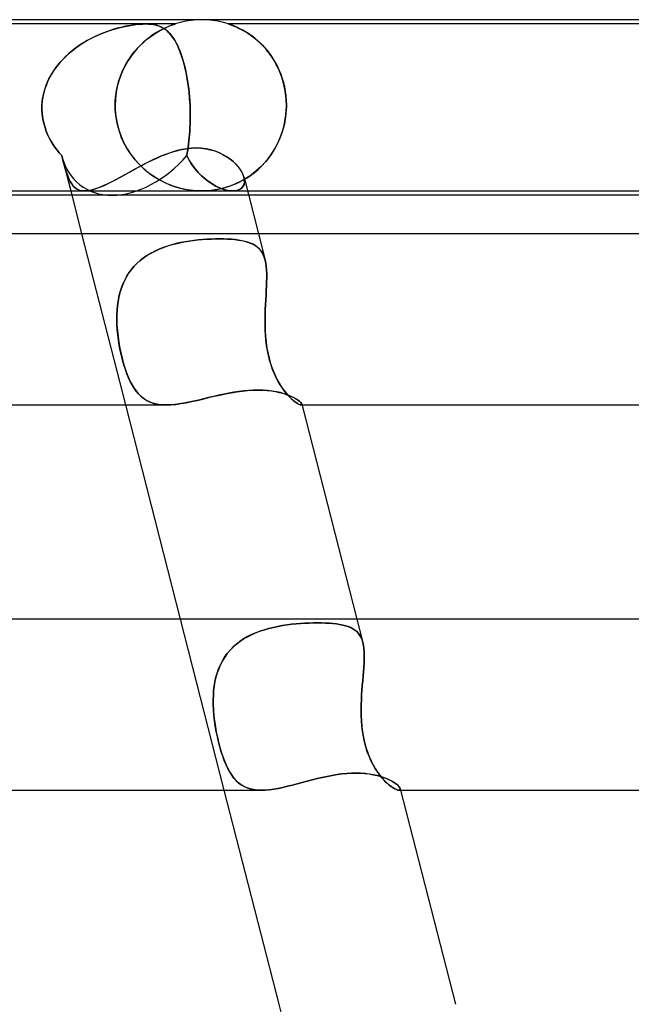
# Model space of a CAD drawing. Header units: millimetres. Extents: x -280 to 280, y -2 to 180.
# Tile 64 of 73: x 71 to 85, y 157 to 180. Entities that reach past the tile are written whole.
import ezdxf

# ---------------------------------------------------------------- set-up
doc = ezdxf.new("R2010")
doc.units = ezdxf.units.MM
doc.layers.add('HIDDEN', color=7, linetype='Continuous')
doc.layers.add('THICK', color=7, linetype='Continuous')

msp = doc.modelspace()

# ---------------------------------------------------------------- linework, layer by layer
at = {"layer": 'HIDDEN'}
for p, q in [((73.688, 179.9), (67.812, 179.9)), ((73.247, 179.852), (73.36, 179.872)), ((73.334, 179.868), (73.259, 179.855)), ((73.407, 179.879), (73.334, 179.868)), ((73.36, 179.872), (73.46, 179.886)), ((73.48, 179.888), (73.407, 179.879)), ((73.46, 179.886), (73.546, 179.894)), ((73.552, 179.895), (73.48, 179.888)), ((73.546, 179.894), (73.62, 179.899)), ((73.621, 179.899), (73.552, 179.895)), ((73.62, 179.899), (73.688, 179.9)), ((73.688, 179.9), (73.621, 179.899)), ((73.751, 179.899), (73.688, 179.9)), ((73.688, 179.9), (73.75, 179.899)), ((74.376, 179.9), (73.688, 179.9)), ((73.75, 179.899), (73.807, 179.895)), ((73.812, 179.894), (73.751, 179.899)), ((73.807, 179.895), (73.86, 179.888)), ((73.874, 179.886), (73.812, 179.894)), ((73.86, 179.888), (73.908, 179.879)), ((73.937, 179.872), (73.874, 179.886)), ((73.908, 179.879), (73.951, 179.868)), ((73.999, 179.852), (73.937, 179.872)), ((73.951, 179.868), (73.992, 179.855)), ((74.277, 179.865), (74.237, 179.849)), ((74.246, 179.853), (74.289, 179.87)), ((74.308, 179.877), (74.277, 179.865)), ((74.289, 179.87), (74.323, 179.882)), ((74.332, 179.885), (74.308, 179.877)), ((74.323, 179.882), (74.347, 179.891)), ((74.348, 179.891), (74.332, 179.885)), ((74.347, 179.891), (74.364, 179.896)), ((74.36, 179.895), (74.348, 179.891)), ((74.369, 179.898), (74.36, 179.895)), ((74.364, 179.896), (74.373, 179.899)), ((74.374, 179.899), (74.369, 179.898)), ((74.373, 179.899), (74.375, 179.9)), ((74.375, 179.9), (74.374, 179.899)), ((74.497, 179.936), (74.376, 179.9)), ((74.621, 179.964), (74.497, 179.936)), ((74.747, 179.984), (74.621, 179.964)), ((74.873, 179.996), (74.747, 179.984)), ((75, 180), (74.873, 179.996)), ((75.127, 179.996), (75, 180)), ((75.253, 179.984), (75.127, 179.996)), ((75.379, 179.964), (75.253, 179.984)), ((75.503, 179.936), (75.379, 179.964)), ((75.624, 179.9), (75.503, 179.936)), ((89.376, 179.9), (75.624, 179.9)), ((75.628, 179.899), (75.624, 179.9)), ((75.624, 179.9), (75.631, 179.898)), ((75.64, 179.895), (75.628, 179.899)), ((75.631, 179.898), (75.649, 179.892)), ((75.661, 179.888), (75.64, 179.895)), ((75.649, 179.892), (75.678, 179.881)), ((75.691, 179.877), (75.661, 179.888)), ((75.678, 179.881), (75.714, 179.868)), ((75.73, 179.862), (75.691, 179.877)), ((75.714, 179.868), (75.753, 179.852)), ((75.777, 179.842), (75.73, 179.862)), ((72.467, 179.591), (72.606, 179.655)), ((72.594, 179.65), (72.503, 179.608)), ((72.683, 179.687), (72.594, 179.65)), ((72.606, 179.655), (72.742, 179.709)), ((72.771, 179.72), (72.683, 179.687)), ((72.742, 179.709), (72.874, 179.756)), ((72.857, 179.75), (72.771, 179.72)), ((72.941, 179.777), (72.857, 179.75)), ((72.874, 179.756), (73.002, 179.794)), ((73.023, 179.8), (72.941, 179.777)), ((73.002, 179.794), (73.127, 179.826)), ((73.104, 179.821), (73.023, 179.8)), ((73.183, 179.839), (73.104, 179.821)), ((73.127, 179.826), (73.247, 179.852)), ((73.259, 179.855), (73.183, 179.839)), ((73.784, 179.594), (73.86, 179.647)), ((73.865, 179.651), (73.79, 179.598)), ((73.86, 179.647), (73.934, 179.695)), ((73.938, 179.698), (73.865, 179.651)), ((73.934, 179.695), (74.006, 179.737)), ((74.007, 179.739), (73.938, 179.698)), ((73.992, 179.855), (74.031, 179.839)), ((74.058, 179.826), (73.999, 179.852)), ((74.006, 179.737), (74.074, 179.774)), ((74.073, 179.774), (74.007, 179.739)), ((74.031, 179.839), (74.068, 179.821)), ((74.113, 179.794), (74.058, 179.826)), ((74.068, 179.821), (74.104, 179.8)), ((74.134, 179.804), (74.073, 179.774)), ((74.074, 179.774), (74.137, 179.805)), ((74.104, 179.8), (74.139, 179.777)), ((74.166, 179.756), (74.113, 179.794)), ((74.189, 179.829), (74.134, 179.804)), ((74.137, 179.805), (74.195, 179.831)), ((74.139, 179.777), (74.173, 179.75)), ((74.218, 179.709), (74.166, 179.756)), ((74.173, 179.75), (74.206, 179.72)), ((74.237, 179.849), (74.189, 179.829)), ((74.195, 179.831), (74.246, 179.853)), ((74.206, 179.72), (74.24, 179.687)), ((74.268, 179.655), (74.218, 179.709)), ((74.24, 179.687), (74.272, 179.65)), ((74.317, 179.591), (74.268, 179.655)), ((74.272, 179.65), (74.304, 179.608)), ((75.753, 179.852), (75.792, 179.836)), ((75.831, 179.818), (75.777, 179.842)), ((75.792, 179.836), (75.831, 179.818)), ((75.89, 179.789), (75.831, 179.818)), ((75.831, 179.818), (75.874, 179.798)), ((75.874, 179.798), (75.92, 179.774)), ((75.954, 179.755), (75.89, 179.789)), ((75.92, 179.774), (75.968, 179.748)), ((76.022, 179.716), (75.954, 179.755)), ((75.968, 179.748), (76.02, 179.718)), ((76.02, 179.718), (76.073, 179.684)), ((76.093, 179.671), (76.022, 179.716)), ((76.073, 179.684), (76.128, 179.647)), ((76.165, 179.621), (76.093, 179.671)), ((76.128, 179.647), (76.185, 179.606)), ((72.14, 179.402), (72.052, 179.34)), ((72.057, 179.343), (72.19, 179.435)), ((72.23, 179.46), (72.14, 179.402)), ((72.19, 179.435), (72.328, 179.518)), ((72.321, 179.514), (72.23, 179.46)), ((72.412, 179.563), (72.321, 179.514)), ((72.328, 179.518), (72.467, 179.591)), ((72.503, 179.608), (72.412, 179.563)), ((73.562, 179.402), (73.487, 179.324)), ((73.56, 179.4), (73.633, 179.469)), ((73.638, 179.474), (73.562, 179.402)), ((73.633, 179.469), (73.708, 179.534)), ((73.714, 179.539), (73.638, 179.474)), ((73.708, 179.534), (73.784, 179.594)), ((73.79, 179.598), (73.714, 179.539)), ((74.304, 179.608), (74.336, 179.563)), ((74.365, 179.518), (74.317, 179.591)), ((74.336, 179.563), (74.367, 179.514)), ((74.411, 179.434), (74.365, 179.518)), ((74.367, 179.514), (74.398, 179.46)), ((74.398, 179.46), (74.428, 179.402)), ((74.455, 179.343), (74.411, 179.434)), ((74.428, 179.402), (74.456, 179.34)), ((76.237, 179.565), (76.165, 179.621)), ((76.185, 179.606), (76.243, 179.56)), ((76.308, 179.504), (76.237, 179.565)), ((76.243, 179.56), (76.301, 179.511)), ((76.301, 179.511), (76.358, 179.459)), ((76.378, 179.439), (76.308, 179.504)), ((76.358, 179.459), (76.414, 179.403)), ((76.446, 179.369), (76.378, 179.439)), ((76.414, 179.403), (76.47, 179.343)), ((71.81, 179.135), (71.93, 179.243)), ((71.888, 179.207), (71.812, 179.137)), ((71.968, 179.275), (71.888, 179.207)), ((71.93, 179.243), (72.057, 179.343)), ((72.052, 179.34), (71.968, 179.275)), ((73.414, 179.238), (73.344, 179.145)), ((73.356, 179.162), (73.421, 179.246)), ((73.487, 179.324), (73.414, 179.238)), ((73.421, 179.246), (73.489, 179.325)), ((73.489, 179.325), (73.56, 179.4)), ((74.496, 179.243), (74.455, 179.343)), ((74.456, 179.34), (74.484, 179.275)), ((74.484, 179.275), (74.51, 179.207)), ((74.535, 179.135), (74.496, 179.243)), ((74.51, 179.207), (74.534, 179.137)), ((76.511, 179.295), (76.446, 179.369)), ((76.47, 179.343), (76.524, 179.279)), ((76.573, 179.216), (76.511, 179.295)), ((76.524, 179.279), (76.576, 179.212)), ((76.632, 179.132), (76.573, 179.216)), ((76.576, 179.212), (76.627, 179.14)), ((71.597, 178.893), (71.699, 179.018)), ((71.672, 178.988), (71.609, 178.909)), ((71.74, 179.063), (71.672, 178.988)), ((71.699, 179.018), (71.81, 179.135)), ((71.812, 179.137), (71.74, 179.063)), ((73.185, 178.884), (73.238, 178.981)), ((73.277, 179.045), (73.214, 178.938)), ((73.238, 178.981), (73.295, 179.073)), ((73.344, 179.145), (73.277, 179.045)), ((73.295, 179.073), (73.356, 179.162)), ((74.534, 179.137), (74.557, 179.063)), ((74.571, 179.018), (74.535, 179.135)), ((74.557, 179.063), (74.579, 178.988)), ((74.604, 178.893), (74.571, 179.018)), ((74.579, 178.988), (74.6, 178.909)), ((76.627, 179.14), (76.675, 179.065)), ((76.688, 179.045), (76.632, 179.132)), ((76.675, 179.065), (76.722, 178.986)), ((76.739, 178.953), (76.688, 179.045)), ((76.722, 178.986), (76.765, 178.903)), ((76.786, 178.858), (76.739, 178.953)), ((71.427, 178.619), (71.506, 178.76)), ((71.497, 178.746), (71.448, 178.66)), ((71.551, 178.829), (71.497, 178.746)), ((71.506, 178.76), (71.597, 178.893)), ((71.609, 178.909), (71.551, 178.829)), ((73.095, 178.678), (73.137, 178.783)), ((73.156, 178.823), (73.104, 178.702)), ((73.137, 178.783), (73.185, 178.884)), ((73.214, 178.938), (73.156, 178.823)), ((74.6, 178.909), (74.619, 178.829)), ((74.633, 178.76), (74.604, 178.893)), ((74.619, 178.829), (74.636, 178.746)), ((74.659, 178.619), (74.633, 178.76)), ((74.636, 178.746), (74.652, 178.66)), ((76.765, 178.903), (76.805, 178.816)), ((76.829, 178.759), (76.786, 178.858)), ((76.805, 178.816), (76.842, 178.725)), ((76.867, 178.657), (76.829, 178.759)), ((76.842, 178.725), (76.876, 178.63)), ((71.366, 178.481), (71.333, 178.388)), ((71.362, 178.471), (71.427, 178.619)), ((71.404, 178.572), (71.366, 178.481)), ((71.448, 178.66), (71.404, 178.572)), ((73.059, 178.573), (73.023, 178.437)), ((73.028, 178.458), (73.058, 178.569)), ((73.058, 178.569), (73.095, 178.678)), ((73.104, 178.702), (73.059, 178.573)), ((74.652, 178.66), (74.667, 178.572)), ((74.682, 178.471), (74.659, 178.619)), ((74.667, 178.572), (74.68, 178.481)), ((74.68, 178.481), (74.692, 178.388)), ((76.899, 178.551), (76.867, 178.657)), ((76.876, 178.63), (76.905, 178.532)), ((76.926, 178.444), (76.899, 178.551)), ((76.905, 178.532), (76.929, 178.429)), ((71.279, 178.16), (71.312, 178.317)), ((71.306, 178.293), (71.285, 178.196)), ((71.333, 178.388), (71.306, 178.293)), ((71.312, 178.317), (71.362, 178.471)), ((72.996, 178.296), (72.979, 178.15)), ((72.987, 178.232), (73.004, 178.346)), ((73.023, 178.437), (72.996, 178.296)), ((73.004, 178.346), (73.028, 178.458)), ((74.7, 178.317), (74.682, 178.471)), ((74.692, 178.388), (74.702, 178.293)), ((74.714, 178.16), (74.7, 178.317)), ((74.702, 178.293), (74.711, 178.196)), ((76.947, 178.334), (76.926, 178.444)), ((76.929, 178.429), (76.949, 178.324)), ((76.962, 178.224), (76.947, 178.334)), ((76.949, 178.324), (76.963, 178.218)), ((71.263, 178), (71.279, 178.16)), ((71.271, 178.098), (71.263, 178)), ((71.285, 178.196), (71.271, 178.098)), ((72.979, 178.15), (72.973, 178)), ((72.973, 178), (72.976, 178.116)), ((72.976, 178.116), (72.987, 178.232)), ((74.711, 178.196), (74.718, 178.098)), ((74.723, 178), (74.714, 178.16)), ((74.718, 178.098), (74.723, 178)), ((76.971, 178.112), (76.962, 178.224)), ((76.963, 178.218), (76.971, 178.109)), ((76.974, 178), (76.971, 178.112)), ((76.971, 178.109), (76.974, 178)), ((71.262, 177.967), (71.263, 177.983)), ((71.263, 177.983), (71.262, 177.967)), ((71.262, 177.95), (71.262, 177.967)), ((71.262, 177.967), (71.262, 177.95)), ((71.262, 177.933), (71.262, 177.95)), ((71.262, 177.95), (71.262, 177.933)), ((71.262, 177.917), (71.262, 177.933)), ((71.262, 177.933), (71.262, 177.917)), ((71.262, 177.9), (71.262, 177.917)), ((71.262, 177.917), (71.262, 177.9)), ((71.267, 177.814), (71.262, 177.9)), ((71.262, 177.9), (71.267, 177.814)), ((71.263, 177.983), (71.263, 178)), ((71.263, 178), (71.263, 177.983)), ((71.277, 177.728), (71.267, 177.814)), ((71.267, 177.814), (71.277, 177.729)), ((72.973, 178), (72.973, 177.983)), ((72.973, 177.983), (72.973, 178)), ((72.973, 177.983), (72.973, 177.967)), ((72.973, 177.967), (72.973, 177.983)), ((72.973, 177.967), (72.973, 177.95)), ((72.973, 177.95), (72.973, 177.967)), ((72.973, 177.95), (72.974, 177.933)), ((72.974, 177.933), (72.973, 177.95)), ((72.974, 177.933), (72.974, 177.917)), ((72.974, 177.917), (72.974, 177.933)), ((72.974, 177.917), (72.975, 177.9)), ((72.975, 177.9), (72.974, 177.917)), ((72.987, 177.761), (72.975, 177.9)), ((72.975, 177.9), (72.99, 177.74)), ((74.723, 178), (74.724, 177.983)), ((74.724, 177.983), (74.723, 178)), ((74.724, 177.983), (74.724, 177.967)), ((74.724, 177.967), (74.724, 177.983)), ((74.724, 177.967), (74.725, 177.95)), ((74.725, 177.95), (74.724, 177.967)), ((74.725, 177.95), (74.726, 177.933)), ((74.726, 177.933), (74.725, 177.95)), ((74.726, 177.933), (74.726, 177.917)), ((74.726, 177.917), (74.726, 177.933)), ((74.726, 177.917), (74.726, 177.9)), ((74.726, 177.9), (74.726, 177.917)), ((74.726, 177.9), (74.728, 177.814)), ((74.728, 177.814), (74.726, 177.9)), ((74.728, 177.814), (74.728, 177.729)), ((74.728, 177.728), (74.728, 177.814)), ((76.972, 177.9), (76.956, 177.734)), ((76.96, 177.763), (76.972, 177.9)), ((76.972, 177.917), (76.973, 177.933)), ((76.973, 177.933), (76.972, 177.917)), ((76.972, 177.9), (76.972, 177.917)), ((76.972, 177.917), (76.972, 177.9)), ((76.973, 177.95), (76.974, 177.967)), ((76.974, 177.967), (76.973, 177.95)), ((76.973, 177.933), (76.973, 177.95)), ((76.973, 177.95), (76.973, 177.933)), ((76.974, 177.983), (76.974, 178)), ((76.974, 178), (76.974, 177.983)), ((76.974, 177.967), (76.974, 177.983)), ((76.974, 177.983), (76.974, 177.967)), ((71.277, 177.729), (71.291, 177.644)), ((71.291, 177.644), (71.277, 177.728)), ((71.311, 177.561), (71.291, 177.644)), ((71.291, 177.644), (71.311, 177.561)), ((71.335, 177.479), (71.311, 177.561)), ((71.311, 177.561), (71.335, 177.478)), ((73.009, 177.624), (72.987, 177.761)), ((72.99, 177.74), (73.018, 177.581)), ((73.04, 177.491), (73.009, 177.624)), ((73.018, 177.581), (73.059, 177.424)), ((74.725, 177.561), (74.721, 177.478)), ((74.721, 177.479), (74.725, 177.561)), ((74.727, 177.644), (74.725, 177.561)), ((74.725, 177.561), (74.727, 177.644)), ((74.728, 177.729), (74.727, 177.644)), ((74.727, 177.644), (74.728, 177.728)), ((76.928, 177.569), (76.885, 177.405)), ((76.911, 177.497), (76.94, 177.628)), ((76.956, 177.734), (76.928, 177.569)), ((76.94, 177.628), (76.96, 177.763)), ((71.363, 177.398), (71.335, 177.479)), ((71.335, 177.478), (71.363, 177.398)), ((71.396, 177.319), (71.363, 177.398)), ((71.363, 177.398), (71.396, 177.319)), ((73.079, 177.364), (73.04, 177.491)), ((73.059, 177.424), (73.113, 177.272)), ((73.125, 177.242), (73.079, 177.364)), ((74.717, 177.398), (74.711, 177.319)), ((74.711, 177.319), (74.717, 177.398)), ((74.717, 177.398), (74.721, 177.479)), ((74.721, 177.478), (74.717, 177.398)), ((76.885, 177.405), (76.83, 177.247)), ((76.831, 177.25), (76.874, 177.371)), ((76.874, 177.371), (76.911, 177.497)), ((71.433, 177.242), (71.396, 177.319)), ((71.396, 177.319), (71.433, 177.242)), ((71.473, 177.167), (71.433, 177.242)), ((71.433, 177.242), (71.473, 177.167)), ((71.517, 177.094), (71.473, 177.167)), ((71.473, 177.167), (71.517, 177.094)), ((73.113, 177.272), (73.178, 177.125)), ((73.178, 177.126), (73.125, 177.242)), ((73.237, 177.016), (73.178, 177.126)), ((73.178, 177.125), (73.255, 176.986)), ((74.697, 177.167), (74.688, 177.094)), ((74.688, 177.094), (74.696, 177.167)), ((74.696, 177.167), (74.704, 177.242)), ((74.704, 177.242), (74.697, 177.167)), ((74.711, 177.319), (74.704, 177.242)), ((74.704, 177.242), (74.711, 177.319)), ((76.726, 177.026), (76.781, 177.135)), ((76.83, 177.247), (76.762, 177.095)), ((76.781, 177.135), (76.831, 177.25)), ((71.565, 177.024), (71.517, 177.094)), ((71.517, 177.094), (71.565, 177.024)), ((71.615, 176.955), (71.565, 177.024)), ((71.565, 177.024), (71.615, 176.955)), ((71.669, 176.889), (71.615, 176.955)), ((71.615, 176.955), (71.669, 176.889)), ((71.725, 176.826), (71.669, 176.889)), ((71.669, 176.889), (71.725, 176.826)), ((73.301, 176.913), (73.237, 177.016)), ((73.255, 176.986), (73.341, 176.854)), ((73.369, 176.816), (73.301, 176.913)), ((74.172, 176.861), (74.287, 176.902)), ((74.287, 176.902), (74.403, 176.936)), ((74.403, 176.936), (74.52, 176.965)), ((74.52, 176.965), (74.637, 176.986)), ((74.637, 176.986), (74.753, 176.998)), ((74.658, 176.889), (74.647, 176.826)), ((74.647, 176.826), (74.658, 176.889)), ((74.669, 176.955), (74.658, 176.889)), ((74.658, 176.889), (74.669, 176.955)), ((74.679, 177.024), (74.669, 176.955)), ((74.669, 176.955), (74.679, 177.024)), ((74.688, 177.094), (74.679, 177.024)), ((74.679, 177.024), (74.688, 177.094)), ((74.753, 176.998), (74.867, 177.003)), ((74.867, 177.003), (74.981, 176.998)), ((74.981, 176.998), (75.091, 176.985)), ((75.091, 176.985), (75.198, 176.963)), ((75.198, 176.963), (75.299, 176.933)), ((75.299, 176.933), (75.396, 176.896)), ((75.396, 176.896), (75.486, 176.853)), ((76.683, 176.951), (76.593, 176.816)), ((76.6, 176.825), (76.665, 176.922)), ((76.665, 176.922), (76.726, 177.026)), ((76.762, 177.095), (76.683, 176.951)), ((71.753, 176.715), (71.725, 176.826)), ((71.725, 176.826), (71.754, 176.713)), ((71.728, 176.812), (71.936, 176)), ((71.781, 176.612), (71.753, 176.715)), ((71.754, 176.713), (71.782, 176.61)), ((73.341, 176.854), (73.436, 176.731)), ((73.442, 176.724), (73.369, 176.816)), ((73.436, 176.731), (73.54, 176.616)), ((73.518, 176.639), (73.442, 176.724)), ((73.615, 176.604), (73.724, 176.661)), ((73.724, 176.661), (73.835, 176.716)), ((73.835, 176.716), (73.946, 176.767)), ((73.946, 176.767), (74.058, 176.816)), ((74.058, 176.816), (74.172, 176.861)), ((74.704, 176.715), (74.647, 176.826)), ((74.647, 176.826), (74.705, 176.713)), ((74.768, 176.612), (74.704, 176.715)), ((74.705, 176.713), (74.77, 176.61)), ((75.486, 176.853), (75.571, 176.804)), ((75.571, 176.804), (75.649, 176.751)), ((75.649, 176.751), (75.721, 176.694)), ((75.721, 176.694), (75.785, 176.634)), ((76.382, 176.569), (76.458, 176.648)), ((76.494, 176.689), (76.387, 176.573)), ((76.458, 176.648), (76.531, 176.734)), ((76.593, 176.816), (76.494, 176.689)), ((76.531, 176.734), (76.6, 176.825)), ((71.808, 176.518), (71.781, 176.612)), ((71.782, 176.61), (71.809, 176.515)), ((71.836, 176.431), (71.808, 176.518)), ((71.809, 176.515), (71.836, 176.429)), ((71.864, 176.352), (71.836, 176.431)), ((71.836, 176.429), (71.864, 176.351)), ((73.187, 176.372), (73.292, 176.429)), ((73.292, 176.429), (73.398, 176.488)), ((73.398, 176.488), (73.506, 176.547)), ((73.506, 176.547), (73.615, 176.604)), ((73.597, 176.56), (73.518, 176.639)), ((73.54, 176.616), (73.651, 176.511)), ((73.679, 176.486), (73.597, 176.56)), ((73.651, 176.511), (73.768, 176.415)), ((73.764, 176.418), (73.679, 176.486)), ((73.85, 176.356), (73.764, 176.418)), ((73.768, 176.415), (73.888, 176.331)), ((74.839, 176.518), (74.768, 176.612)), ((74.77, 176.61), (74.841, 176.515)), ((74.914, 176.431), (74.839, 176.518)), ((74.841, 176.515), (74.915, 176.429)), ((74.992, 176.352), (74.914, 176.431)), ((74.915, 176.429), (74.993, 176.351)), ((75.785, 176.634), (75.841, 176.572)), ((75.841, 176.572), (75.889, 176.509)), ((75.889, 176.509), (75.929, 176.446)), ((75.929, 176.446), (75.96, 176.383)), ((76.139, 176.364), (76.222, 176.426)), ((76.271, 176.466), (76.149, 176.371)), ((76.222, 176.426), (76.304, 176.495)), ((76.387, 176.573), (76.271, 176.466)), ((76.304, 176.495), (76.382, 176.569)), ((71.893, 176.281), (71.864, 176.352)), ((71.864, 176.351), (71.893, 176.281)), ((71.924, 176.218), (71.893, 176.281)), ((71.893, 176.281), (71.924, 176.218)), ((71.958, 176.162), (71.924, 176.218)), ((71.924, 176.218), (71.958, 176.162)), ((72.793, 176.164), (72.888, 176.211)), ((72.888, 176.211), (72.985, 176.262)), ((72.985, 176.262), (73.085, 176.315)), ((73.085, 176.315), (73.187, 176.372)), ((73.937, 176.3), (73.85, 176.356)), ((73.888, 176.331), (74.01, 176.257)), ((74.023, 176.25), (73.937, 176.3)), ((74.01, 176.257), (74.132, 176.195)), ((74.108, 176.206), (74.023, 176.25)), ((74.192, 176.168), (74.108, 176.206)), ((74.132, 176.195), (74.253, 176.142)), ((75.073, 176.281), (74.992, 176.352)), ((74.993, 176.351), (75.074, 176.281)), ((75.156, 176.218), (75.073, 176.281)), ((75.074, 176.281), (75.156, 176.218)), ((75.24, 176.162), (75.156, 176.218)), ((75.156, 176.218), (75.241, 176.162)), ((75.899, 176.217), (75.773, 176.158)), ((75.807, 176.173), (75.889, 176.212)), ((75.889, 176.212), (75.972, 176.257)), ((76.025, 176.288), (75.899, 176.217)), ((75.96, 176.383), (75.982, 176.322)), ((75.972, 176.257), (76.055, 176.307)), ((75.982, 176.322), (75.994, 176.262)), ((75.994, 176.262), (75.982, 176.322)), ((75.996, 176.205), (75.986, 176.153)), ((75.986, 176.153), (75.996, 176.205)), ((75.994, 176.262), (75.996, 176.205)), ((75.996, 176.205), (75.994, 176.262)), ((76.149, 176.371), (76.025, 176.288)), ((76.055, 176.307), (76.139, 176.364)), ((71.996, 176.115), (71.958, 176.162)), ((71.958, 176.162), (71.996, 176.114)), ((72.037, 176.075), (71.996, 176.115)), ((71.996, 176.114), (72.037, 176.074)), ((72.083, 176.043), (72.037, 176.075)), ((72.037, 176.074), (72.083, 176.043)), ((72.134, 176.02), (72.083, 176.043)), ((72.083, 176.043), (72.134, 176.02)), ((72.191, 176.006), (72.134, 176.02)), ((72.134, 176.02), (72.191, 176.006)), ((72.253, 176), (72.191, 176.006)), ((72.191, 176.006), (72.252, 176)), ((72.252, 176), (72.315, 176.003)), ((72.262, 176), (75.716, 176)), ((72.315, 176.003), (72.383, 176.013)), ((72.383, 176.013), (72.456, 176.03)), ((72.456, 176.03), (72.533, 176.054)), ((72.533, 176.054), (72.615, 176.085)), ((72.615, 176.085), (72.702, 176.122)), ((72.702, 176.122), (72.793, 176.164)), ((74.274, 176.134), (74.192, 176.168)), ((74.253, 176.142), (74.373, 176.099)), ((74.354, 176.105), (74.274, 176.134)), ((74.432, 176.081), (74.354, 176.105)), ((74.373, 176.099), (74.489, 176.065)), ((74.508, 176.06), (74.432, 176.081)), ((74.489, 176.065), (74.599, 176.04)), ((74.582, 176.043), (74.508, 176.06)), ((74.654, 176.029), (74.582, 176.043)), ((74.599, 176.04), (74.697, 176.022)), ((74.724, 176.019), (74.654, 176.029)), ((74.697, 176.022), (74.785, 176.011)), ((74.794, 176.01), (74.724, 176.019)), ((74.785, 176.011), (74.862, 176.005)), ((74.863, 176.005), (74.794, 176.01)), ((74.862, 176.005), (74.931, 176.001)), ((74.93, 176.001), (74.863, 176.005)), ((74.997, 176), (74.93, 176.001)), ((74.931, 176.001), (74.999, 176)), ((75.066, 176.001), (74.997, 176)), ((74.999, 176), (75.068, 176.001)), ((75.135, 176.005), (75.066, 176.001)), ((75.068, 176.001), (75.137, 176.005)), ((75.214, 176.012), (75.135, 176.005)), ((75.137, 176.005), (75.208, 176.011)), ((75.208, 176.011), (75.278, 176.02)), ((75.306, 176.024), (75.214, 176.012)), ((75.325, 176.115), (75.24, 176.162)), ((75.241, 176.162), (75.325, 176.114)), ((75.278, 176.02), (75.35, 176.031)), ((75.41, 176.043), (75.306, 176.024)), ((75.409, 176.075), (75.325, 176.115)), ((75.325, 176.114), (75.409, 176.074)), ((75.35, 176.031), (75.422, 176.046)), ((75.491, 176.043), (75.409, 176.075)), ((75.409, 176.074), (75.491, 176.043)), ((75.527, 176.072), (75.41, 176.043)), ((75.422, 176.046), (75.496, 176.063)), ((75.57, 176.02), (75.491, 176.043)), ((75.491, 176.043), (75.57, 176.02)), ((75.496, 176.063), (75.571, 176.085)), ((75.649, 176.11), (75.527, 176.072)), ((75.646, 176.006), (75.57, 176.02)), ((75.57, 176.02), (75.646, 176.006)), ((75.571, 176.085), (75.647, 176.109)), ((75.716, 176), (75.646, 176.006)), ((75.646, 176.006), (75.716, 176)), ((75.647, 176.109), (75.726, 176.139)), ((75.773, 176.158), (75.649, 176.11)), ((75.783, 176.004), (75.716, 176)), ((75.716, 176), (75.783, 176.004)), ((75.725, 176), (76.064, 176)), ((75.726, 176.139), (75.807, 176.173)), ((75.843, 176.017), (75.783, 176.004)), ((75.783, 176.004), (75.843, 176.017)), ((75.894, 176.039), (75.843, 176.017)), ((75.843, 176.017), (75.894, 176.039)), ((75.935, 176.069), (75.894, 176.039)), ((75.894, 176.039), (75.935, 176.069)), ((75.966, 176.108), (75.935, 176.069)), ((75.935, 176.069), (75.966, 176.108)), ((75.986, 176.153), (75.966, 176.108)), ((75.966, 176.108), (75.986, 176.153)), ((72.902, 175.9), (71.961, 175.9)), ((76.09, 175.9), (72.902, 175.9)), ((72.191, 175), (73.214, 171)), ((74.483, 174.788), (74.588, 174.809)), ((74.607, 174.812), (74.504, 174.792)), ((74.588, 174.809), (74.693, 174.826)), ((74.711, 174.829), (74.607, 174.812)), ((74.693, 174.826), (74.799, 174.841)), ((74.815, 174.843), (74.711, 174.829)), ((74.799, 174.841), (74.905, 174.854)), ((74.917, 174.855), (74.815, 174.843)), ((74.905, 174.854), (75.01, 174.864)), ((75.019, 174.864), (74.917, 174.855)), ((75.01, 174.864), (75.113, 174.871)), ((75.12, 174.872), (75.019, 174.864)), ((75.113, 174.871), (75.214, 174.876)), ((75.218, 174.876), (75.12, 174.872)), ((75.214, 174.876), (75.313, 174.879)), ((75.315, 174.879), (75.218, 174.876)), ((75.313, 174.879), (75.409, 174.88)), ((75.409, 174.88), (75.315, 174.879)), ((75.507, 174.879), (75.409, 174.88)), ((75.409, 174.88), (75.505, 174.879)), ((75.505, 174.879), (75.598, 174.876)), ((75.601, 174.876), (75.507, 174.879)), ((75.598, 174.876), (75.686, 174.871)), ((75.691, 174.87), (75.601, 174.876)), ((75.686, 174.871), (75.771, 174.863)), ((75.777, 174.862), (75.691, 174.87)), ((75.771, 174.863), (75.852, 174.853)), ((75.86, 174.851), (75.777, 174.862)), ((75.852, 174.853), (75.928, 174.84)), ((75.937, 174.838), (75.86, 174.851)), ((75.928, 174.84), (76, 174.824)), ((76.01, 174.822), (75.937, 174.838)), ((76, 174.824), (76.067, 174.805)), ((76.077, 174.802), (76.01, 174.822)), ((76.067, 174.805), (76.13, 174.783)), ((76.139, 174.779), (76.077, 174.802)), ((76.32, 175), (76.477, 174.385)), ((73.801, 174.541), (73.891, 174.589)), ((73.904, 174.596), (73.812, 174.548)), ((73.891, 174.589), (73.983, 174.632)), ((73.999, 174.639), (73.904, 174.596)), ((73.983, 174.632), (74.079, 174.671)), ((74.097, 174.677), (73.999, 174.639)), ((74.079, 174.671), (74.177, 174.706)), ((74.196, 174.712), (74.097, 174.677)), ((74.177, 174.706), (74.278, 174.737)), ((74.297, 174.742), (74.196, 174.712)), ((74.278, 174.737), (74.38, 174.764)), ((74.4, 174.769), (74.297, 174.742)), ((74.38, 174.764), (74.483, 174.788)), ((74.504, 174.792), (74.4, 174.769)), ((76.13, 174.783), (76.188, 174.757)), ((76.196, 174.753), (76.139, 174.779)), ((76.188, 174.757), (76.241, 174.727)), ((76.248, 174.723), (76.196, 174.753)), ((76.241, 174.727), (76.29, 174.693)), ((76.295, 174.688), (76.248, 174.723)), ((76.29, 174.693), (76.333, 174.655)), ((76.337, 174.65), (76.295, 174.688)), ((76.333, 174.655), (76.371, 174.611)), ((76.375, 174.607), (76.337, 174.65)), ((76.371, 174.611), (76.405, 174.563)), ((76.407, 174.559), (76.375, 174.607)), ((73.478, 174.303), (73.552, 174.37)), ((73.558, 174.375), (73.483, 174.308)), ((73.552, 174.37), (73.631, 174.432)), ((73.638, 174.437), (73.558, 174.375)), ((73.631, 174.432), (73.714, 174.489)), ((73.723, 174.495), (73.638, 174.437)), ((73.714, 174.489), (73.801, 174.541)), ((73.812, 174.548), (73.723, 174.495)), ((76.405, 174.563), (76.434, 174.509)), ((76.435, 174.507), (76.407, 174.559)), ((76.434, 174.509), (76.458, 174.45)), ((76.458, 174.449), (76.435, 174.507)), ((76.458, 174.45), (76.477, 174.386)), ((76.477, 174.385), (76.458, 174.449)), ((76.477, 174.386), (76.493, 174.314)), ((76.493, 174.313), (76.477, 174.385)), ((73.288, 174.075), (73.346, 174.155)), ((73.348, 174.159), (73.289, 174.077)), ((73.346, 174.155), (73.409, 174.231)), ((73.413, 174.236), (73.348, 174.159)), ((73.409, 174.231), (73.478, 174.303)), ((73.483, 174.308), (73.413, 174.236)), ((76.493, 174.314), (76.504, 174.236)), ((76.504, 174.236), (76.493, 174.313)), ((76.511, 174.153), (76.504, 174.236)), ((76.504, 174.236), (76.511, 174.152)), ((76.514, 174.066), (76.511, 174.153)), ((76.511, 174.152), (76.515, 174.063)), ((73.148, 173.81), (73.189, 173.903)), ((73.19, 173.904), (73.149, 173.812)), ((73.189, 173.903), (73.236, 173.991)), ((73.236, 173.992), (73.19, 173.904)), ((73.289, 174.077), (73.236, 173.992)), ((73.236, 173.991), (73.288, 174.075)), ((76.513, 173.876), (76.515, 173.974)), ((76.515, 173.97), (76.513, 173.873)), ((76.515, 173.974), (76.514, 174.066)), ((76.515, 174.063), (76.515, 173.97)), ((73.084, 173.619), (73.113, 173.716)), ((73.113, 173.716), (73.084, 173.618)), ((73.149, 173.812), (73.113, 173.716)), ((73.113, 173.716), (73.148, 173.81)), ((76.498, 173.564), (76.504, 173.671)), ((76.504, 173.668), (76.498, 173.56)), ((76.504, 173.671), (76.509, 173.775)), ((76.509, 173.772), (76.504, 173.668)), ((76.509, 173.775), (76.513, 173.876)), ((76.513, 173.873), (76.509, 173.772)), ((73.041, 173.419), (73.06, 173.52)), ((73.06, 173.518), (73.041, 173.417)), ((73.06, 173.52), (73.084, 173.619)), ((73.084, 173.618), (73.06, 173.518)), ((76.486, 173.344), (76.492, 173.455)), ((76.492, 173.451), (76.486, 173.34)), ((76.492, 173.455), (76.498, 173.564)), ((76.498, 173.56), (76.492, 173.451)), ((73.013, 173.107), (73.018, 173.212)), ((73.018, 173.21), (73.013, 173.105)), ((73.018, 173.212), (73.027, 173.316)), ((73.027, 173.314), (73.018, 173.21)), ((73.027, 173.316), (73.041, 173.419)), ((73.041, 173.417), (73.027, 173.314)), ((76.477, 173.116), (76.481, 173.231)), ((76.481, 173.227), (76.477, 173.114)), ((76.481, 173.231), (76.486, 173.344)), ((76.486, 173.34), (76.481, 173.227)), ((73.012, 173), (73.013, 173.107)), ((73.013, 173.105), (73.012, 173)), ((73.015, 172.879), (73.012, 173)), ((73.012, 173), (73.016, 172.866)), ((76.475, 173), (76.477, 173.116)), ((76.477, 173.114), (76.475, 173)), ((76.475, 172.879), (76.475, 173)), ((76.475, 173), (76.476, 172.866)), ((73.023, 172.758), (73.015, 172.879)), ((73.016, 172.866), (73.025, 172.731)), ((73.035, 172.636), (73.023, 172.758)), ((73.025, 172.731), (73.04, 172.596)), ((76.479, 172.758), (76.475, 172.879)), ((76.476, 172.866), (76.48, 172.731)), ((76.485, 172.636), (76.479, 172.758)), ((76.48, 172.731), (76.488, 172.596)), ((73.051, 172.513), (73.035, 172.636)), ((73.04, 172.596), (73.059, 172.46)), ((73.071, 172.392), (73.051, 172.513)), ((76.496, 172.513), (76.485, 172.636)), ((76.488, 172.596), (76.502, 172.46)), ((76.511, 172.392), (76.496, 172.513)), ((73.059, 172.46), (73.083, 172.325)), ((73.093, 172.273), (73.071, 172.392)), ((73.083, 172.325), (73.111, 172.192)), ((73.119, 172.157), (73.093, 172.273)), ((76.502, 172.46), (76.521, 172.325)), ((76.53, 172.273), (76.511, 172.392)), ((76.521, 172.325), (76.546, 172.192)), ((76.554, 172.157), (76.53, 172.273)), ((73.111, 172.192), (73.142, 172.064)), ((73.147, 172.045), (73.119, 172.157)), ((73.142, 172.064), (73.177, 171.941)), ((73.178, 171.936), (73.147, 172.045)), ((76.546, 172.192), (76.577, 172.064)), ((76.582, 172.045), (76.554, 172.157)), ((76.577, 172.064), (76.614, 171.941)), ((76.615, 171.936), (76.582, 172.045)), ((73.177, 171.941), (73.215, 171.823)), ((73.212, 171.831), (73.178, 171.936)), ((73.249, 171.731), (73.212, 171.831)), ((73.215, 171.823), (73.256, 171.71)), ((76.614, 171.941), (76.655, 171.823)), ((76.652, 171.831), (76.615, 171.936)), ((76.693, 171.731), (76.652, 171.831)), ((76.655, 171.823), (76.702, 171.71)), ((73.287, 171.637), (73.249, 171.731)), ((73.256, 171.71), (73.301, 171.605)), ((73.328, 171.549), (73.287, 171.637)), ((73.301, 171.605), (73.349, 171.507)), ((76.736, 171.637), (76.693, 171.731)), ((76.702, 171.71), (76.752, 171.605)), ((76.783, 171.549), (76.736, 171.637)), ((76.752, 171.605), (76.806, 171.507)), ((73.371, 171.468), (73.328, 171.549)), ((73.349, 171.507), (73.4, 171.418)), ((73.417, 171.393), (73.371, 171.468)), ((73.4, 171.418), (73.455, 171.338)), ((73.465, 171.325), (73.417, 171.393)), ((76.831, 171.468), (76.783, 171.549)), ((76.806, 171.507), (76.862, 171.418)), ((76.88, 171.393), (76.831, 171.468)), ((76.862, 171.418), (76.919, 171.338)), ((76.929, 171.325), (76.88, 171.393)), ((73.455, 171.338), (73.514, 171.266)), ((73.517, 171.263), (73.465, 171.325)), ((73.514, 171.266), (73.577, 171.203)), ((73.572, 171.208), (73.517, 171.263)), ((73.63, 171.159), (73.572, 171.208)), ((73.577, 171.203), (73.645, 171.148)), ((73.693, 171.116), (73.63, 171.159)), ((73.645, 171.148), (73.717, 171.102)), ((74.889, 171.108), (75.02, 171.139)), ((75.02, 171.139), (75.152, 171.171)), ((75.152, 171.171), (75.285, 171.202)), ((75.285, 171.202), (75.418, 171.232)), ((75.418, 171.232), (75.551, 171.26)), ((75.551, 171.26), (75.682, 171.285)), ((75.682, 171.285), (75.813, 171.306)), ((75.813, 171.306), (75.942, 171.324)), ((75.942, 171.324), (76.069, 171.337)), ((76.069, 171.337), (76.193, 171.344)), ((76.193, 171.344), (76.313, 171.347)), ((76.313, 171.347), (76.421, 171.345)), ((76.421, 171.345), (76.524, 171.338)), ((76.524, 171.338), (76.624, 171.327)), ((76.624, 171.327), (76.719, 171.312)), ((76.719, 171.312), (76.808, 171.294)), ((76.808, 171.294), (76.892, 171.272)), ((76.892, 171.272), (76.97, 171.248)), ((76.919, 171.338), (76.976, 171.266)), ((76.979, 171.263), (76.929, 171.325)), ((76.97, 171.248), (77.041, 171.221)), ((76.976, 171.266), (77.033, 171.203)), ((77.028, 171.208), (76.979, 171.263)), ((77.076, 171.159), (77.028, 171.208)), ((77.033, 171.203), (77.087, 171.148)), ((77.041, 171.221), (77.106, 171.193)), ((77.122, 171.116), (77.076, 171.159)), ((77.087, 171.148), (77.139, 171.102)), ((77.106, 171.193), (77.163, 171.165)), ((77.163, 171.165), (77.212, 171.136)), ((77.212, 171.136), (77.254, 171.108)), ((73.76, 171.08), (73.693, 171.116)), ((73.717, 171.102), (73.795, 171.065)), ((73.833, 171.051), (73.76, 171.08)), ((73.795, 171.065), (73.879, 171.036)), ((73.91, 171.028), (73.833, 171.051)), ((73.879, 171.036), (73.969, 171.016)), ((73.991, 171.012), (73.91, 171.028)), ((73.969, 171.016), (74.066, 171.004)), ((74.076, 171.003), (73.991, 171.012)), ((74.066, 171.004), (74.167, 171)), ((74.167, 171), (74.076, 171.003)), ((74.167, 171), (74.276, 171.004)), ((74.276, 171.004), (74.391, 171.014)), ((74.391, 171.014), (74.511, 171.031)), ((74.511, 171.031), (74.635, 171.053)), ((74.635, 171.053), (74.761, 171.079)), ((74.761, 171.079), (74.889, 171.108)), ((77.166, 171.08), (77.122, 171.116)), ((77.139, 171.102), (77.187, 171.065)), ((77.207, 171.051), (77.166, 171.08)), ((77.187, 171.065), (77.23, 171.036)), ((77.243, 171.028), (77.207, 171.051)), ((77.23, 171.036), (77.267, 171.016)), ((77.275, 171.012), (77.243, 171.028)), ((77.254, 171.108), (77.288, 171.081)), ((77.267, 171.016), (77.298, 171.004)), ((77.3, 171.003), (77.275, 171.012)), ((77.288, 171.081), (77.313, 171.057)), ((77.298, 171.004), (77.32, 171)), ((77.32, 171), (77.3, 171.003)), ((77.313, 171.057), (77.33, 171.036)), ((77.327, 171.001), (77.32, 171)), ((77.32, 171), (77.327, 171.001)), ((77.32, 171), (77.343, 171)), ((77.332, 171.002), (77.327, 171.001)), ((77.327, 171.001), (77.332, 171.002)), ((77.33, 171.036), (77.338, 171.02)), ((77.336, 171.005), (77.332, 171.002)), ((77.332, 171.002), (77.336, 171.005)), ((77.338, 171.009), (77.336, 171.005)), ((77.336, 171.005), (77.338, 171.009)), ((77.338, 171.02), (77.339, 171.014)), ((77.339, 171.014), (77.338, 171.02)), ((77.339, 171.014), (77.338, 171.009)), ((77.338, 171.009), (77.339, 171.014)), ((74.492, 166), (75.515, 162)), ((76.775, 165.827), (76.881, 165.846)), ((76.884, 165.846), (76.778, 165.827)), ((76.881, 165.846), (76.988, 165.862)), ((76.99, 165.862), (76.884, 165.846)), ((76.988, 165.862), (77.095, 165.876)), ((77.096, 165.876), (76.99, 165.862)), ((77.095, 165.876), (77.2, 165.886)), ((77.202, 165.887), (77.096, 165.876)), ((77.2, 165.886), (77.304, 165.895)), ((77.306, 165.895), (77.202, 165.887)), ((77.304, 165.895), (77.407, 165.902)), ((77.408, 165.902), (77.306, 165.895)), ((77.407, 165.902), (77.508, 165.906)), ((77.509, 165.906), (77.408, 165.902)), ((77.508, 165.906), (77.607, 165.909)), ((77.607, 165.909), (77.509, 165.906)), ((77.607, 165.909), (77.703, 165.91)), ((77.703, 165.91), (77.607, 165.909)), ((77.798, 165.909), (77.703, 165.91)), ((77.703, 165.91), (77.798, 165.909)), ((77.89, 165.906), (77.798, 165.909)), ((77.798, 165.909), (77.89, 165.906)), ((77.978, 165.901), (77.89, 165.906)), ((77.89, 165.906), (77.978, 165.901)), ((78.063, 165.894), (77.978, 165.901)), ((77.978, 165.901), (78.062, 165.894)), ((78.062, 165.894), (78.142, 165.885)), ((78.143, 165.885), (78.063, 165.894)), ((78.142, 165.885), (78.218, 165.874)), ((78.219, 165.874), (78.143, 165.885)), ((78.218, 165.874), (78.29, 165.86)), ((78.29, 165.86), (78.219, 165.874)), ((78.358, 165.843), (78.29, 165.86)), ((78.29, 165.86), (78.356, 165.843)), ((78.356, 165.843), (78.419, 165.823)), ((78.42, 165.823), (78.358, 165.843)), ((78.621, 166), (78.761, 165.452)), ((76.064, 165.587), (76.158, 165.634)), ((76.162, 165.636), (76.067, 165.588)), ((76.158, 165.634), (76.256, 165.677)), ((76.259, 165.678), (76.162, 165.636)), ((76.256, 165.677), (76.357, 165.715)), ((76.36, 165.716), (76.259, 165.678)), ((76.357, 165.715), (76.459, 165.749)), ((76.462, 165.75), (76.36, 165.716)), ((76.459, 165.749), (76.563, 165.779)), ((76.566, 165.779), (76.462, 165.75)), ((76.563, 165.779), (76.669, 165.805)), ((76.671, 165.805), (76.566, 165.779)), ((76.669, 165.805), (76.775, 165.827)), ((76.778, 165.827), (76.671, 165.805)), ((78.419, 165.823), (78.476, 165.8)), ((78.477, 165.799), (78.42, 165.823)), ((78.476, 165.8), (78.529, 165.772)), ((78.53, 165.772), (78.477, 165.799)), ((78.529, 165.772), (78.577, 165.741)), ((78.577, 165.741), (78.53, 165.772)), ((78.62, 165.705), (78.577, 165.741)), ((78.577, 165.741), (78.62, 165.706)), ((78.62, 165.706), (78.658, 165.665)), ((78.658, 165.665), (78.62, 165.705)), ((78.691, 165.619), (78.658, 165.665)), ((78.658, 165.665), (78.691, 165.62)), ((78.691, 165.62), (78.719, 165.569)), ((78.719, 165.569), (78.691, 165.619)), ((75.728, 165.345), (75.806, 165.414)), ((75.807, 165.415), (75.73, 165.347)), ((75.806, 165.414), (75.887, 165.476)), ((75.889, 165.478), (75.807, 165.415)), ((75.887, 165.476), (75.974, 165.534)), ((75.976, 165.535), (75.889, 165.478)), ((75.974, 165.534), (76.064, 165.587)), ((76.067, 165.588), (75.976, 165.535)), ((78.743, 165.514), (78.719, 165.569)), ((78.719, 165.569), (78.743, 165.514)), ((78.761, 165.453), (78.743, 165.514)), ((78.743, 165.514), (78.761, 165.453)), ((78.775, 165.385), (78.761, 165.453)), ((78.761, 165.453), (78.775, 165.385)), ((78.785, 165.311), (78.775, 165.385)), ((78.775, 165.385), (78.785, 165.312)), ((75.532, 165.111), (75.591, 165.193)), ((75.592, 165.195), (75.533, 165.112)), ((75.591, 165.193), (75.657, 165.271)), ((75.658, 165.273), (75.592, 165.195)), ((75.657, 165.271), (75.728, 165.345)), ((75.73, 165.347), (75.658, 165.273)), ((78.785, 165.312), (78.791, 165.233)), ((78.791, 165.232), (78.785, 165.311)), ((78.791, 165.233), (78.793, 165.148)), ((78.793, 165.148), (78.791, 165.232)), ((78.792, 165.06), (78.793, 165.148)), ((78.793, 165.148), (78.792, 165.06)), ((75.391, 164.838), (75.432, 164.933)), ((75.433, 164.934), (75.392, 164.839)), ((75.432, 164.933), (75.479, 165.024)), ((75.48, 165.025), (75.433, 164.934)), ((75.479, 165.024), (75.532, 165.111)), ((75.533, 165.112), (75.48, 165.025)), ((78.783, 164.869), (78.789, 164.967)), ((78.789, 164.967), (78.783, 164.87)), ((78.789, 164.967), (78.792, 165.06)), ((78.792, 165.06), (78.789, 164.967)), ((75.357, 164.741), (75.328, 164.64)), ((75.328, 164.639), (75.356, 164.739)), ((75.356, 164.739), (75.391, 164.838)), ((75.392, 164.839), (75.357, 164.741)), ((78.767, 164.664), (78.775, 164.768)), ((78.775, 164.768), (78.767, 164.664)), ((78.783, 164.87), (78.775, 164.768)), ((78.775, 164.768), (78.783, 164.869)), ((75.287, 164.432), (75.305, 164.536)), ((75.305, 164.537), (75.288, 164.433)), ((75.328, 164.64), (75.305, 164.537)), ((75.305, 164.536), (75.328, 164.639)), ((78.757, 164.558), (78.748, 164.449)), ((78.748, 164.449), (78.757, 164.557)), ((78.757, 164.557), (78.767, 164.664)), ((78.767, 164.664), (78.757, 164.558)), ((75.275, 164.327), (75.268, 164.219)), ((75.268, 164.219), (75.275, 164.326)), ((75.288, 164.433), (75.275, 164.327)), ((75.275, 164.326), (75.287, 164.432)), ((78.726, 164.114), (78.732, 164.227)), ((78.732, 164.227), (78.726, 164.114)), ((78.732, 164.227), (78.74, 164.339)), ((78.74, 164.339), (78.732, 164.227)), ((78.74, 164.339), (78.748, 164.449)), ((78.748, 164.449), (78.74, 164.339)), ((75.264, 164.11), (75.268, 164.219)), ((75.268, 164.219), (75.264, 164.11)), ((75.265, 164), (75.264, 164.11)), ((75.264, 164.11), (75.265, 164)), ((75.271, 163.875), (75.265, 164)), ((75.265, 164), (75.271, 163.874)), ((78.72, 163.875), (78.722, 164)), ((78.722, 164), (78.72, 163.874)), ((78.722, 164), (78.726, 164.114)), ((78.726, 164.114), (78.722, 164)), ((75.281, 163.749), (75.271, 163.875)), ((75.271, 163.874), (75.281, 163.747)), ((78.722, 163.749), (78.72, 163.875)), ((78.72, 163.874), (78.722, 163.747)), ((75.296, 163.623), (75.281, 163.749)), ((75.281, 163.747), (75.296, 163.62)), ((75.314, 163.497), (75.296, 163.623)), ((75.296, 163.62), (75.315, 163.493)), ((78.728, 163.623), (78.722, 163.749)), ((78.722, 163.747), (78.728, 163.62)), ((78.738, 163.497), (78.728, 163.623)), ((78.728, 163.62), (78.738, 163.493)), ((75.336, 163.371), (75.314, 163.497)), ((75.315, 163.493), (75.337, 163.367)), ((75.361, 163.248), (75.336, 163.371)), ((75.337, 163.367), (75.362, 163.244)), ((78.753, 163.371), (78.738, 163.497)), ((78.738, 163.493), (78.754, 163.367)), ((78.773, 163.248), (78.753, 163.371)), ((78.754, 163.367), (78.774, 163.244)), ((75.388, 163.128), (75.361, 163.248)), ((75.362, 163.244), (75.389, 163.124)), ((75.418, 163.013), (75.388, 163.128)), ((75.389, 163.124), (75.42, 163.008)), ((78.799, 163.128), (78.773, 163.248)), ((78.774, 163.244), (78.8, 163.124)), ((78.83, 163.012), (78.799, 163.128)), ((78.8, 163.124), (78.831, 163.008)), ((75.451, 162.901), (75.418, 163.013)), ((75.42, 163.008), (75.453, 162.896)), ((75.486, 162.794), (75.451, 162.901)), ((75.453, 162.896), (75.488, 162.789)), ((78.865, 162.901), (78.83, 163.012)), ((78.831, 163.008), (78.867, 162.896)), ((78.906, 162.794), (78.865, 162.901)), ((78.867, 162.896), (78.907, 162.789)), ((75.524, 162.692), (75.486, 162.794)), ((75.488, 162.789), (75.526, 162.688)), ((75.564, 162.597), (75.524, 162.692)), ((75.526, 162.688), (75.565, 162.593)), ((78.95, 162.692), (78.906, 162.794)), ((78.907, 162.789), (78.952, 162.688)), ((78.999, 162.597), (78.95, 162.692)), ((78.952, 162.688), (79.001, 162.593)), ((75.606, 162.508), (75.564, 162.597)), ((75.565, 162.593), (75.607, 162.505)), ((75.65, 162.427), (75.606, 162.508)), ((75.607, 162.505), (75.652, 162.424)), ((75.697, 162.353), (75.65, 162.427)), ((75.652, 162.424), (75.699, 162.351)), ((78.158, 162.366), (78.272, 162.381)), ((78.272, 162.381), (78.384, 162.392)), ((78.384, 162.392), (78.493, 162.398)), ((78.493, 162.398), (78.6, 162.4)), ((78.6, 162.4), (78.707, 162.398)), ((78.707, 162.398), (78.81, 162.391)), ((78.81, 162.391), (78.91, 162.38)), ((79.049, 162.508), (78.999, 162.597)), ((79.001, 162.593), (79.051, 162.505)), ((79.102, 162.427), (79.049, 162.508)), ((79.051, 162.505), (79.104, 162.424)), ((79.156, 162.353), (79.102, 162.427)), ((79.104, 162.424), (79.157, 162.351)), ((75.747, 162.286), (75.697, 162.353)), ((75.699, 162.351), (75.748, 162.284)), ((75.8, 162.226), (75.747, 162.286)), ((75.748, 162.284), (75.801, 162.224)), ((75.857, 162.173), (75.8, 162.226)), ((75.801, 162.224), (75.858, 162.172)), ((75.918, 162.127), (75.857, 162.173)), ((75.858, 162.172), (75.919, 162.126)), ((77.111, 162.122), (77.226, 162.152)), ((77.226, 162.152), (77.342, 162.182)), ((77.342, 162.182), (77.458, 162.213)), ((77.458, 162.213), (77.575, 162.243)), ((77.575, 162.243), (77.692, 162.273)), ((77.692, 162.273), (77.81, 162.3)), ((77.81, 162.3), (77.927, 162.325)), ((77.927, 162.325), (78.043, 162.347)), ((78.043, 162.347), (78.158, 162.366)), ((78.91, 162.38), (79.004, 162.364)), ((79.004, 162.364), (79.094, 162.344)), ((79.094, 162.344), (79.178, 162.321)), ((79.21, 162.286), (79.156, 162.353)), ((79.157, 162.351), (79.211, 162.284)), ((79.178, 162.321), (79.256, 162.295)), ((79.264, 162.226), (79.21, 162.286)), ((79.211, 162.284), (79.265, 162.224)), ((79.256, 162.295), (79.328, 162.266)), ((79.317, 162.173), (79.264, 162.226)), ((79.265, 162.224), (79.318, 162.172)), ((79.369, 162.127), (79.317, 162.173)), ((79.318, 162.172), (79.37, 162.126)), ((79.328, 162.266), (79.394, 162.235)), ((79.394, 162.235), (79.452, 162.204)), ((79.452, 162.204), (79.503, 162.172)), ((79.503, 162.172), (79.546, 162.141)), ((75.983, 162.088), (75.918, 162.127)), ((75.919, 162.126), (75.984, 162.087)), ((76.054, 162.056), (75.983, 162.088)), ((75.984, 162.087), (76.054, 162.055)), ((76.129, 162.031), (76.054, 162.056)), ((76.054, 162.055), (76.13, 162.031)), ((76.209, 162.014), (76.129, 162.031)), ((76.13, 162.031), (76.21, 162.014)), ((76.294, 162.003), (76.209, 162.014)), ((76.21, 162.014), (76.294, 162.003)), ((76.384, 162), (76.294, 162.003)), ((76.294, 162.003), (76.384, 162)), ((76.384, 162), (76.477, 162.003)), ((76.477, 162.003), (76.575, 162.012)), ((76.575, 162.012), (76.677, 162.026)), ((76.677, 162.026), (76.781, 162.045)), ((76.781, 162.045), (76.889, 162.067)), ((76.889, 162.067), (76.999, 162.093)), ((76.999, 162.093), (77.111, 162.122)), ((79.419, 162.088), (79.369, 162.127)), ((79.37, 162.126), (79.42, 162.087)), ((79.466, 162.056), (79.419, 162.088)), ((79.42, 162.087), (79.466, 162.055)), ((79.508, 162.031), (79.466, 162.056)), ((79.466, 162.055), (79.509, 162.031)), ((79.546, 162.014), (79.508, 162.031)), ((79.509, 162.031), (79.546, 162.014)), ((79.546, 162.141), (79.581, 162.11)), ((79.578, 162.003), (79.546, 162.014)), ((79.546, 162.014), (79.578, 162.003)), ((79.604, 162), (79.578, 162.003)), ((79.578, 162.003), (79.604, 162)), ((79.581, 162.11), (79.608, 162.082)), ((79.615, 162.001), (79.604, 162)), ((79.604, 162), (79.615, 162.001)), ((79.604, 162), (79.644, 162)), ((79.608, 162.082), (79.626, 162.057)), ((79.625, 162.004), (79.615, 162.001)), ((79.615, 162.001), (79.624, 162.004)), ((79.624, 162.004), (79.631, 162.009)), ((79.631, 162.009), (79.625, 162.004)), ((79.626, 162.057), (79.635, 162.035)), ((79.635, 162.016), (79.631, 162.009)), ((79.631, 162.009), (79.635, 162.016)), ((79.635, 162.035), (79.636, 162.025)), ((79.636, 162.025), (79.635, 162.035)), ((79.636, 162.025), (79.635, 162.016)), ((79.635, 162.016), (79.636, 162.025)), ((76.794, 157), (77.816, 153))]:
    msp.add_line(p, q, dxfattribs=at)
for start_param, end_param in [(2.63553, 2.64356), (2.63553, 2.64356), (2.64356, 3.639346), (2.64356, 3.639346), (-2.64384, -1.640024), (-2.64384, -1.640024)]:
    msp.add_ellipse((73.514, 177.9), major_axis=(1.365, 1.757), ratio=0.699803, start_param=start_param, end_param=end_param, dxfattribs=at)
at = {"layer": 'THICK'}
for p, q in [((148, 180), (-148, 180)), ((74.308, 176.908), (74.195, 176.87)), ((74.421, 176.941), (74.308, 176.908)), ((74.534, 176.968), (74.421, 176.941)), ((74.647, 176.987), (74.534, 176.968)), ((74.758, 176.999), (74.647, 176.987)), ((74.867, 177.003), (74.758, 176.999)), ((74.985, 176.998), (74.867, 177.003)), ((75.099, 176.984), (74.985, 176.998)), ((75.208, 176.96), (75.099, 176.984)), ((75.312, 176.929), (75.208, 176.96)), ((75.409, 176.89), (75.312, 176.929)), ((75.499, 176.846), (75.409, 176.89)), ((73.744, 176.671), (73.633, 176.614)), ((73.856, 176.726), (73.744, 176.671)), ((73.969, 176.778), (73.856, 176.726)), ((74.081, 176.826), (73.969, 176.778)), ((74.195, 176.87), (74.081, 176.826)), ((75.583, 176.797), (75.499, 176.846)), ((75.659, 176.744), (75.583, 176.797)), ((75.728, 176.687), (75.659, 176.744)), ((75.79, 176.628), (75.728, 176.687)), ((73.307, 176.437), (73.201, 176.379)), ((73.414, 176.497), (73.307, 176.437)), ((73.523, 176.556), (73.414, 176.497)), ((73.633, 176.614), (73.523, 176.556)), ((75.845, 176.567), (75.79, 176.628)), ((75.892, 176.506), (75.845, 176.567)), ((75.93, 176.444), (75.892, 176.506)), ((75.961, 176.382), (75.93, 176.444)), ((72.897, 176.216), (72.801, 176.168)), ((72.995, 176.267), (72.897, 176.216)), ((73.097, 176.322), (72.995, 176.267)), ((73.201, 176.379), (73.097, 176.322)), ((75.982, 176.322), (75.961, 176.382)), ((75.985, 176.312), (76.32, 175)), ((-72.262, 176), (72.262, 176)), ((71.936, 176), (72.191, 175)), ((72.316, 176.003), (72.253, 176)), ((72.385, 176.013), (72.316, 176.003)), ((72.458, 176.031), (72.385, 176.013)), ((72.537, 176.056), (72.458, 176.031)), ((72.62, 176.087), (72.537, 176.056)), ((72.709, 176.125), (72.62, 176.087)), ((72.801, 176.168), (72.709, 176.125)), ((76.064, 176), (147.986, 176)), ((71.961, 175.9), (15, 175.9)), ((145.805, 175.9), (76.09, 175.9)), ((151.5, 175), (-151.5, 175)), ((75.037, 171.143), (74.92, 171.115)), ((75.155, 171.171), (75.037, 171.143)), ((75.273, 171.199), (75.155, 171.171)), ((75.392, 171.226), (75.273, 171.199)), ((75.511, 171.252), (75.392, 171.226)), ((75.63, 171.275), (75.511, 171.252)), ((75.748, 171.296), (75.63, 171.275)), ((75.864, 171.314), (75.748, 171.296)), ((75.98, 171.328), (75.864, 171.314)), ((76.093, 171.338), (75.98, 171.328)), ((76.204, 171.345), (76.093, 171.338)), ((76.313, 171.347), (76.204, 171.345)), ((76.427, 171.344), (76.313, 171.347)), ((76.536, 171.337), (76.427, 171.344)), ((76.641, 171.325), (76.536, 171.337)), ((76.74, 171.308), (76.641, 171.325)), ((76.834, 171.288), (76.74, 171.308)), ((76.921, 171.263), (76.834, 171.288)), ((77.001, 171.236), (76.921, 171.263)), ((77.074, 171.207), (77.001, 171.236)), ((77.139, 171.177), (77.074, 171.207)), ((77.195, 171.146), (77.139, 171.177)), ((77.243, 171.116), (77.195, 171.146)), ((-74.169, 171), (74.169, 171)), ((73.214, 171), (74.492, 166)), ((74.264, 171.003), (74.167, 171)), ((74.366, 171.011), (74.264, 171.003)), ((74.471, 171.025), (74.366, 171.011)), ((74.579, 171.043), (74.471, 171.025)), ((74.69, 171.064), (74.579, 171.043)), ((74.804, 171.089), (74.69, 171.064)), ((74.92, 171.115), (74.804, 171.089)), ((77.281, 171.087), (77.243, 171.116)), ((77.31, 171.061), (77.281, 171.087)), ((77.329, 171.038), (77.31, 171.061)), ((77.338, 171.02), (77.329, 171.038)), ((77.338, 171.019), (78.621, 166)), ((77.343, 171), (151.489, 171)), ((156, 166), (-156, 166)), ((78.273, 162.381), (78.16, 162.366)), ((78.384, 162.392), (78.273, 162.381)), ((78.494, 162.398), (78.384, 162.392)), ((78.6, 162.4), (78.494, 162.398)), ((78.708, 162.398), (78.6, 162.4)), ((78.811, 162.391), (78.708, 162.398)), ((78.91, 162.379), (78.811, 162.391)), ((77.228, 162.152), (77.114, 162.122)), ((77.344, 162.183), (77.228, 162.152)), ((77.46, 162.214), (77.344, 162.183)), ((77.577, 162.244), (77.46, 162.214)), ((77.695, 162.273), (77.577, 162.244)), ((77.812, 162.3), (77.695, 162.273)), ((77.929, 162.325), (77.812, 162.3)), ((78.045, 162.347), (77.929, 162.325)), ((78.16, 162.366), (78.045, 162.347)), ((79.005, 162.364), (78.91, 162.379)), ((79.095, 162.344), (79.005, 162.364)), ((79.179, 162.32), (79.095, 162.344)), ((79.258, 162.294), (79.179, 162.32)), ((79.33, 162.265), (79.258, 162.294)), ((79.395, 162.235), (79.33, 162.265)), ((79.453, 162.203), (79.395, 162.235)), ((79.504, 162.172), (79.453, 162.203)), ((79.547, 162.14), (79.504, 162.172)), ((-76.385, 162), (76.385, 162)), ((75.515, 162), (76.794, 157)), ((76.478, 162.003), (76.384, 162)), ((76.576, 162.012), (76.478, 162.003)), ((76.677, 162.026), (76.576, 162.012)), ((76.782, 162.045), (76.677, 162.026)), ((76.89, 162.068), (76.782, 162.045)), ((77.001, 162.094), (76.89, 162.068)), ((77.114, 162.122), (77.001, 162.094)), ((79.582, 162.11), (79.547, 162.14)), ((79.608, 162.082), (79.582, 162.11)), ((79.626, 162.056), (79.608, 162.082)), ((79.635, 162.035), (79.626, 162.056)), ((79.635, 162.035), (80.922, 157)), ((79.644, 162), (155.989, 162))]:
    msp.add_line(p, q, dxfattribs=at)

doc.saveas('drawing.dxf')
